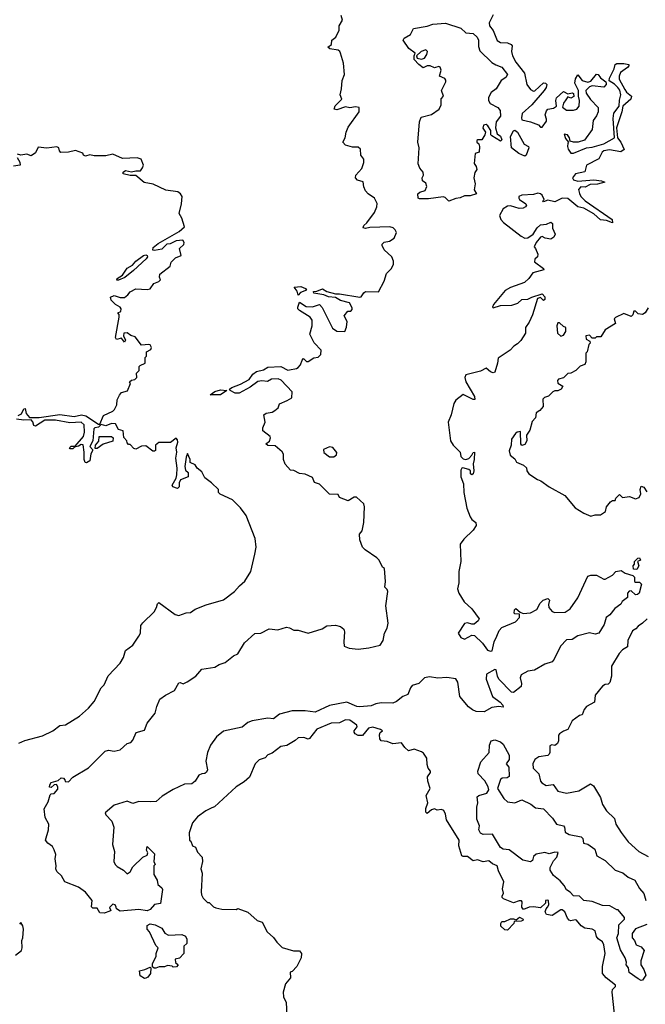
# Model space of a CAD drawing. Extents: x 2293830 to 2387798, y 66850 to 233222.
# Tile 182 of 192: x 2354106 to 2358464, y 209511 to 216367. Entities that reach past the tile are written whole.
import ezdxf

# ---------------------------------------------------------------- set-up
doc = ezdxf.new("R2010")
doc.units = 0

msp = doc.modelspace()

# ---------------------------------------------------------------- linework, layer by layer
at = {"layer": '0CON05XD'}
for points in [[(2356340.8, 216135), (2356336.7, 216146.7), (2356324.5, 216154.5), (2356267.5, 216165), (2356253.3, 216175), (2356277.5, 216195), (2356281.2, 216225), (2356308, 216245), (2356330.8, 216295), (2356331.2, 216325), (2356354.3, 216365), (2356345.4, 216395.4)], [(2357405, 216400), (2357375.8, 216345), (2357380, 216325), (2357405, 216291.2), (2357432, 216222), (2357455, 216208.1), (2357505, 216206.7), (2357529.2, 216195), (2357535.7, 216185), (2357531.4, 216145), (2357538.6, 216115), (2357562.4, 216072.4), (2357622.2, 215995), (2357640, 215915), (2357665, 215881.2), (2357685, 215870), (2357695, 215871.2), (2357755, 215926.7), (2357770, 215925), (2357777.5, 215915), (2357773.3, 215895), (2357758.8, 215875), (2357673.3, 215775), (2357607.5, 215715), (2357601.2, 215685), (2357605, 215670), (2357665, 215656.7), (2357720, 215635), (2357735, 215620), (2357745, 215620), (2357775, 215660), (2357777.1, 215675), (2357766.2, 215705), (2357776.2, 215733.8), (2357786, 215744), (2357825, 215750.6), (2357846, 215765), (2357840, 215805), (2357846.5, 215823.5), (2357893.6, 215866.4), (2357925, 215850), (2357955, 215858.8), (2357965, 215852.5), (2357967.5, 215832.5), (2357945, 215821.2), (2357925, 215830), (2357910.8, 215809.2), (2357894.4, 215785), (2357887.5, 215757.5), (2357915, 215737.5), (2357965, 215737.5), (2357986.7, 215745), (2358003.8, 215765), (2358006.2, 215805), (2357998.8, 215835), (2357999.4, 215875), (2357972.9, 215925), (2357977.5, 215955), (2357995, 215982.5), (2358025, 215944), (2358065, 215932), (2358085, 215938.8), (2358125, 215987.5), (2358135, 215986.7), (2358151.7, 215961.7), (2358190, 215935), (2358192.5, 215925), (2358192.5, 215915), (2358175, 215897.5), (2358095, 215906.7), (2358075, 215898.8), (2358050, 215875), (2358053.3, 215855), (2358081.7, 215811.7), (2358137, 215757), (2358136.2, 215725), (2358125, 215697.5), (2358100, 215665), (2358095, 215603.3), (2358040.7, 215529.3), (2357996.4, 215513.6), (2357963.6, 215513.6), (2357941.7, 215521.7), (2357936.7, 215545), (2357922.5, 215565), (2357900, 215570), (2357909.3, 215539.3), (2357930, 215515), (2357923.6, 215506.4), (2357922, 215485), (2357926.2, 215465), (2357945, 215438.8), (2357965, 215438), (2358055, 215474), (2358095, 215478.8), (2358175, 215502.5), (2358250, 215545), (2358239.3, 215679.3), (2358243.9, 215716.1), (2358282.5, 215765), (2358283.9, 215806.1), (2358293.3, 215845), (2358286.2, 215876.2), (2358273.3, 215895), (2358249.3, 215919.3), (2358212.5, 215942.5), (2358215, 215960), (2358247.5, 216025), (2358253.9, 216056.1), (2358265, 216062.5), (2358315, 216063.3), (2358350, 216055), (2358350, 216045), (2358340, 216035), (2358290.7, 215999.3), (2358282.5, 215975), (2358283, 215953), (2358321.7, 215881.7), (2358333.6, 215863.6), (2358367.5, 215835), (2358362.5, 215815), (2358307.5, 215765), (2358300, 215725), (2358262.5, 215615), (2358270, 215545), (2358293.6, 215513.6), (2358317, 215463), (2358293, 215447), (2358215, 215462.1), (2358176.2, 215453.8), (2358164.2, 215445), (2358140.5, 215399.5), (2358055, 215353.3), (2358043, 215307), (2357977.5, 215295), (2357958, 215265), (2357963.3, 215253.3), (2357995, 215241.8), (2358105, 215251.9), (2358160, 215245), (2358182.5, 215235), (2358132.2, 215222.2), (2358080.2, 215219.8), (2358045, 215201.8), (2358015, 215202.5), (2357999.2, 215185), (2358005, 215157.5), (2358016.2, 215135), (2358045.7, 215105), (2358232.5, 214975), (2358235, 214952.5), (2358195, 214968.8), (2358153, 214973), (2358105.5, 215015.5), (2358035, 215054.3), (2357993.3, 215065), (2357925, 215121.2), (2357885, 215123.8), (2357835, 215098.8), (2357785, 215110), (2357755, 215100), (2357750, 215105), (2357760, 215115), (2357746.7, 215145), (2357735, 215155.8), (2357715, 215158.6), (2357685, 215150), (2357604, 215146), (2357583.3, 215135), (2357582.5, 215125), (2357587.5, 215115), (2357632.5, 215085), (2357637.5, 215075), (2357630, 215065), (2357612.5, 215055), (2357585, 215051.9), (2357525, 215072), (2357505, 215068), (2357475, 215049.2), (2357449.4, 215005), (2357457.5, 214975), (2357475.8, 214955), (2357599.6, 214859.6), (2357625, 214847.1), (2357645, 214849.2), (2357684, 214875), (2357711.4, 214918.6), (2357735, 214938), (2357776.1, 214943.9), (2357805, 214956.7), (2357818.3, 214948.3), (2357818.8, 214915), (2357836.4, 214875), (2357826.6, 214853.4), (2357805, 214839.2), (2357766.7, 214846.7), (2357745, 214857.5), (2357735, 214853.3), (2357703.8, 214815), (2357690, 214785), (2357700, 214775), (2357716.7, 214735), (2357712.5, 214715), (2357695, 214700), (2357692.3, 214682.3), (2357756.2, 214635), (2357757.5, 214625), (2357681.4, 214605), (2357653.1, 214565), (2357622.5, 214537.5), (2357525, 214502), (2357487.7, 214482.3), (2357407.5, 214385), (2357400, 214365), (2357405, 214360), (2357455, 214376.7), (2357535, 214379.2), (2357575.7, 214394.3), (2357605, 214420), (2357645, 214421.2), (2357673.8, 214436.2), (2357745, 214458.6), (2357765, 214436.7), (2357765, 214420), (2357755, 214412.5), (2357735, 214433.3), (2357714.2, 214425.8), (2357678.7, 214311.3), (2357655, 214260), (2357630, 214225), (2357628.8, 214185), (2357597.3, 214132.7), (2357575, 214110), (2357547.5, 214095), (2357523.3, 214066.7), (2357439.3, 214010.7), (2357435.5, 213975), (2357415, 213913.3), (2357405, 213907.5), (2357385, 213914.4), (2357355, 213940), (2357315, 213918.9), (2357215, 213893.3), (2357208, 213875), (2357213.1, 213845), (2357275, 213743.3), (2357277.8, 213722.2), (2357265, 213722.9), (2357195, 213757.1), (2357145, 213718), (2357130, 213695), (2357111.4, 213615), (2357090, 213565), (2357107.5, 213435), (2357125, 213404.3), (2357175, 213356.7), (2357180, 213325), (2357195, 213310), (2357215, 213305.8), (2357235, 213312.9), (2357256.7, 213335), (2357265, 213353.3), (2357275, 213356.2), (2357272.9, 213305), (2357264.4, 213275.6), (2357270, 213225), (2357266.2, 213205), (2357255, 213197.5), (2357247.5, 213205), (2357247.5, 213225), (2357235.6, 213235.6), (2357193.1, 213246.9), (2357185, 213244.2), (2357178.9, 213231.1), (2357180, 213185), (2357197.1, 213135), (2357200, 213075), (2357220, 212965), (2357243.3, 212905), (2357256.1, 212886.1), (2357283.3, 212865), (2357285.9, 212845.9), (2357265, 212812.5), (2357200.5, 212749.5), (2357173.8, 212715), (2357178.8, 212595), (2357166, 212525), (2357164.2, 212445.8), (2357156.2, 212405), (2357166, 212375), (2357203.2, 212313.2), (2357255.6, 212265.6), (2357307.5, 212195), (2357299.3, 212180.7), (2357271.7, 212158.3), (2357255, 212157.5), (2357225, 212167.5), (2357205, 212162.5), (2357161.2, 212095), (2357180, 212065), (2357205, 212052.9), (2357255, 212082), (2357275, 212078.8), (2357330, 212025), (2357365, 211977.5), (2357385, 211970), (2357397, 211973), (2357412.5, 212035), (2357430, 212075)], [(2357095, 215104), (2357069.2, 215129.2), (2357055, 215134), (2356955, 215118.8), (2356890.7, 215120.7), (2356882.5, 215125), (2356880, 215155), (2356893, 215167), (2356931.7, 215178.3), (2356941.2, 215205), (2356935, 215230), (2356912.5, 215245), (2356910, 215265), (2356920, 215285), (2356917.5, 215305), (2356893, 215333), (2356882.7, 215362.7), (2356888.8, 215475), (2356878.8, 215515), (2356890.8, 215655), (2356902.5, 215687.5), (2356975, 215708), (2357028.8, 215745), (2357042.5, 215775), (2357043, 215817), (2357057.5, 215835), (2357043.8, 215875), (2357075.6, 215934.4), (2357075.7, 215945.7), (2357067.6, 215957.6), (2357030, 215975), (2357043.3, 216015), (2357035, 216037.5), (2357025, 216042.5), (2356995, 216032.5), (2356966.1, 216046.1), (2356945, 216046.2), (2356917, 216033), (2356887.5, 216055), (2356855, 216090), (2356853.3, 216116.7), (2356860, 216135), (2356816.1, 216166.1), (2356777.5, 216225), (2356785, 216237.5), (2356827.5, 216265), (2356850, 216305), (2356945, 216322.2), (2356983.1, 216336.9), (2357073.3, 216343.3), (2357179.1, 216309.1), (2357215, 216275.8), (2357265, 216270), (2357291.9, 216245), (2357301.9, 216225), (2357301.7, 216181.7), (2357310.4, 216150.4), (2357395, 216070), (2357422.1, 216052.1), (2357465, 216035.6), (2357503.3, 215985), (2357492.5, 215965), (2357460, 215945), (2357424.2, 215885.8), (2357389.7, 215860.3), (2357372.9, 215825), (2357372.9, 215805), (2357384.5, 215784.5), (2357437.5, 215755), (2357453.5, 215735), (2357454.4, 215695), (2357426, 215655), (2357421.2, 215615), (2357433, 215573), (2357455.8, 215555.8), (2357465, 215530), (2357455, 215521.2), (2357395, 215557.5), (2357387.5, 215565), (2357387.5, 215595), (2357367.3, 215627.3), (2357355, 215638), (2357336.1, 215633.9), (2357331.7, 215611.7), (2357350, 215585), (2357347.5, 215565), (2357325, 215530), (2357298.3, 215531.7), (2357290, 215525), (2357290, 215515), (2357303.6, 215503.6), (2357308.8, 215485), (2357307.5, 215445), (2357280, 215435), (2357272.9, 215365), (2357285.8, 215345), (2357290, 215325), (2357276.4, 215303.6), (2357269.4, 215265), (2357279.2, 215225), (2357271.7, 215181.7), (2357287.5, 215155), (2357245, 215140), (2357205, 215141.2), (2357175, 215126.7), (2357145, 215123.3), (2357095, 215104)], [(2357430, 212075), (2357446.2, 212115), (2357465.9, 212134.1), (2357560, 212175), (2357587.5, 212205), (2357588.3, 212228.3), (2357555, 212230), (2357550, 212235), (2357553, 212257), (2357561.7, 212268.3), (2357591.7, 212241.7), (2357612.5, 212232.5), (2357665, 212237.5), (2357709.3, 212260.7), (2357732.5, 212305), (2357752.5, 212325), (2357785, 212336.2), (2357797.5, 212325), (2357790, 212295), (2357792.5, 212275), (2357815, 212246.7), (2357835, 212238.8), (2357905, 212241.2), (2357940, 212265), (2357995, 212342.5), (2358065, 212492.5), (2358085, 212500), (2358125, 212500), (2358175, 212472.5), (2358185, 212472.5), (2358235, 212500), (2358260, 212525), (2358295, 212532.5), (2358325, 212512.5), (2358377, 212497), (2358390, 212485), (2358390, 212455), (2358395, 212450), (2358425, 212450), (2358437.5, 212437.5), (2358422.5, 212375), (2358410, 212365), (2358395, 212363.3), (2358365, 212390), (2358351.7, 212388.3), (2358340, 212375), (2358340, 212345), (2358302.5, 212315), (2358293, 212297), (2358252.3, 212267.7), (2358217.7, 212222.3), (2358192.5, 212205), (2358177.5, 212155), (2358140, 212095), (2358115, 212087.5), (2358075, 212097.5), (2357995, 212076.7), (2357955, 212052.5), (2357915, 212050), (2357874.1, 212005.9), (2357830, 211915), (2357815, 211896.7), (2357765, 211880.8), (2357693, 211837), (2357645, 211830), (2357600, 211805), (2357592, 211785), (2357602, 211745), (2357600, 211725), (2357545, 211682.5), (2357532.5, 211685), (2357444.2, 211775), (2357433.8, 211795), (2357425, 211840), (2357415, 211842.5), (2357358.8, 211811.2), (2357356.2, 211775), (2357399.2, 211655), (2357453.8, 211615), (2357472.5, 211595), (2357475, 211580), (2357445, 211584), (2357395, 211577.1), (2357341.9, 211548.1), (2357285, 211551.1), (2357260.8, 211560.7), (2357232.4, 211582.4), (2357171.2, 211655), (2357159.4, 211755), (2357145, 211776.9), (2357082.7, 211787.3), (2357018.3, 211781.7), (2356961.7, 211791.7), (2356925.8, 211784.2), (2356886.7, 211745), (2356839.4, 211730.6), (2356827.5, 211715), (2356810.6, 211669.4), (2356775, 211654.5), (2356730.9, 211619.1), (2356705, 211608.8), (2356625, 211610), (2356586.4, 211603.6), (2356555, 211589.4), (2356475, 211582.5), (2356454.7, 211584.7), (2356385, 211614.2), (2356265, 211591.1), (2356165, 211546.4), (2356095, 211554.5), (2356005, 211555.6), (2355915, 211532), (2355875, 211500), (2355835, 211503.8), (2355725, 211486.2), (2355695.9, 211474.1), (2355655, 211442), (2355525, 211414), (2355477.3, 211372.7), (2355434.1, 211315.9), (2355413.8, 211265), (2355403.3, 211205), (2355413.3, 211145), (2355408.3, 211128.3), (2355395, 211117.5), (2355375, 211116.7), (2355355, 211106.7), (2355328.8, 211065), (2355305, 211046), (2355255, 211044.2), (2355175, 211006.9), (2355098.3, 210961.7), (2355055.5, 210924.5), (2355015, 210920), (2354935.9, 210924.1), (2354895, 210910), (2354853.9, 210926.1), (2354765, 210898.8), (2354702.5, 210845), (2354705, 210830), (2354747, 210787), (2354762.5, 210745), (2354753.3, 210625), (2354766.7, 210575), (2354762.5, 210505), (2354770, 210485), (2354785, 210470), (2354830, 210445), (2354855, 210420), (2354876.4, 210433.6), (2354895, 210467.5), (2354963.6, 210536.4), (2354995, 210550), (2354997.5, 210565), (2354990, 210585), (2354995, 210610), (2355045, 210560), (2355040, 210505), (2355050, 210485), (2355040, 210475), (2355040, 210415), (2355062.5, 210375), (2355067.5, 210345), (2355095, 210322.5), (2355100.7, 210310.7), (2355085.8, 210214.2), (2355044.1, 210205.9), (2355015, 210172.5), (2354995, 210162.5), (2354935, 210172.5), (2354805, 210160), (2354780, 210175), (2354778.3, 210188.3), (2354770, 210205), (2354755, 210207.5), (2354732.5, 210185), (2354740, 210165), (2354735, 210160), (2354695, 210146.7), (2354665, 210147.5), (2354645, 210180), (2354615, 210180), (2354605, 210190), (2354610, 210235), (2354565, 210292.5), (2354516.1, 210326.1), (2354420, 210365), (2354397.5, 210405), (2354364.2, 210435), (2354357.1, 210455), (2354360.8, 210475), (2354353.3, 210525), (2354357.5, 210555), (2354346.4, 210586.4), (2354335, 210610), (2354302.3, 210632.3), (2354286.2, 210655), (2354306.7, 210725), (2354310, 210765), (2354283, 210813), (2354277, 210873), (2354305, 210920), (2354319.3, 210970.7), (2354325, 210977.5), (2354345, 210980), (2354371.7, 211008.3), (2354372.5, 211025), (2354361.7, 211041.7), (2354345, 211040), (2354325, 211020), (2354313.8, 211023.8), (2354315, 211040), (2354325, 211056.7), (2354375, 211070), (2354395, 211087.5), (2354410, 211085), (2354420, 211075), (2354421.7, 211061.7), (2354445, 211060), (2354477, 211093), (2354585, 211157.5), (2354702.5, 211275), (2354725, 211280), (2354765, 211273.8), (2354805, 211283.3), (2354855, 211327.5), (2354880, 211335), (2354895, 211350), (2354917, 211403), (2354975, 211420), (2354995, 211470), (2355050.7, 211539.3), (2355061.2, 211585), (2355083.3, 211635), (2355122.5, 211665), (2355185, 211697.5), (2355215, 211750), (2355225, 211752.5), (2355245, 211742.5), (2355273.6, 211756.4), (2355332.5, 211795), (2355374.1, 211845.9), (2355465, 211858.8), (2355495, 211876.7), (2355538.3, 211891.7), (2355595, 211937.5), (2355625, 211952.5), (2355672.3, 212027.7), (2355745, 212093.3), (2355785, 212096.7), (2355845, 212126.7), (2355905, 212118.8), (2355965, 212136.7), (2355985, 212133.3), (2356015, 212116.7), (2356045, 212116), (2356115, 212096.7), (2356213.9, 212126.1), (2356246.4, 212146.4), (2356305, 212152), (2356341.2, 212141.2), (2356363.9, 212123.9), (2356368.8, 212105), (2356363.3, 212035), (2356367.5, 212005), (2356401.7, 211991.7), (2356465, 211983.8), (2356537.7, 211992.3), (2356618.3, 212011.7), (2356637.5, 212045), (2356647.5, 212095), (2356665, 212130), (2356673.3, 212165), (2356657.5, 212285), (2356670, 212385), (2356665, 212400), (2356650, 212415), (2356653.3, 212455), (2356646.7, 212545), (2356632.5, 212555), (2356610, 212605), (2356595, 212620), (2356512.5, 212675), (2356495, 212693.3), (2356475.8, 212745), (2356473.8, 212785), (2356491.7, 212808.3), (2356503.8, 212865), (2356508.8, 212975), (2356503.3, 212995), (2356451.7, 213041.7), (2356435, 213042.5), (2356395, 213017.5), (2356335, 213040), (2356325, 213060), (2356263.9, 213063.9), (2356195, 213132.5), (2356160, 213145), (2356145, 213180), (2356095, 213202.5), (2356055, 213207.5), (2356015, 213227.5), (2355991.7, 213231.7), (2355955, 213272.5), (2355944.3, 213305), (2355942.7, 213342.7), (2355935, 213357.5), (2355885, 213400), (2355835, 213402.5), (2355820, 213415), (2355846.7, 213433.3), (2355852.5, 213455), (2355850, 213465), (2355800, 213505), (2355800, 213525), (2355816.2, 213565), (2355807.5, 213615), (2355823.6, 213626.4), (2355865, 213634), (2355883.3, 213645), (2355907.5, 213665), (2355917, 213693), (2355970, 213715), (2356002.5, 213735), (2356003.3, 213775), (2355926.4, 213856.4), (2355906.4, 213866.4), (2355860, 213865), (2355833, 213847), (2355793.2, 213853.2), (2355765, 213847.9), (2355712.1, 213807.9), (2355635, 213767.5), (2355606.8, 213766.8), (2355572.5, 213785), (2355568, 213795), (2355583.1, 213806.9), (2355645, 213828.5), (2355705, 213862.7), (2355730.9, 213899.1), (2355755, 213916.9), (2355805, 213928.5), (2355835, 213946.7), (2355925, 213951.5), (2355975, 213927.5), (2355985, 213928.1), (2356035, 213938.8), (2356045, 213946.2), (2356063.3, 213965), (2356073, 213997), (2356083, 214007), (2356105, 213987.5), (2356115, 213987.5), (2356155, 214012.5), (2356185, 214016.7), (2356203.6, 214036.4), (2356206.2, 214065), (2356156.4, 214116.4), (2356128.3, 214178.3), (2356142.5, 214235), (2356143.3, 214275), (2356130, 214295), (2356055, 214342.5), (2356043.9, 214353.9), (2356043.3, 214365), (2356055, 214400), (2356100.7, 214370.7), (2356145, 214367.5), (2356195, 214383.3), (2356214, 214364), (2356285, 214218.8), (2356315, 214197.5), (2356370, 214195), (2356383, 214227), (2356386.7, 214265), (2356367.5, 214305), (2356391.7, 214338.3), (2356411.7, 214338.3), (2356421.7, 214348.3), (2356421.7, 214361.7), (2356402.5, 214395), (2356341.9, 214411.9), (2356305, 214434), (2356257.3, 214437.3), (2356225, 214452), (2356155, 214463.8), (2356152.5, 214475), (2356175, 214477.5), (2356215, 214494), (2356245, 214473.8), (2356305, 214458), (2356335, 214458.6), (2356475, 214434.2), (2356485, 214437.5), (2356502.5, 214465), (2356516.1, 214473.9), (2356605, 214472.5), (2356645, 214547.5), (2356660.3, 214599.7), (2356695.8, 214635), (2356710, 214665), (2356710, 214685), (2356699.2, 214715), (2356644.2, 214765), (2356630, 214795), (2356630, 214805), (2356645, 214818.8), (2356682.5, 214825), (2356715.8, 214845), (2356730, 214885), (2356721.2, 214905), (2356707, 214917), (2356685, 214924.3), (2356545, 214920.6), (2356514.2, 214914.2), (2356498.3, 214918.3), (2356502.5, 214935), (2356525, 214953.8), (2356576.7, 215025), (2356594.2, 215065), (2356597.3, 215087.3), (2356578.8, 215125), (2356534.2, 215154.2), (2356515, 215176.7), (2356503.2, 215203.2), (2356498.5, 215238.5), (2356459.2, 215249.2), (2356446.2, 215265), (2356448.8, 215285), (2356488.3, 215331.7), (2356503, 215373), (2356502.5, 215395), (2356483.3, 215425), (2356480, 215465), (2356465, 215479.4), (2356425, 215479.5), (2356375, 215492.9), (2356358, 215515), (2356373.3, 215545), (2356380, 215585), (2356395, 215620), (2356470, 215725), (2356470, 215755), (2356445, 215760), (2356406.1, 215753.9), (2356375, 215760.8), (2356315, 215739.1), (2356297.1, 215745), (2356303, 215767), (2356350, 215815), (2356337.5, 215845), (2356348, 215885), (2356352.9, 215945), (2356369.2, 215985), (2356362.5, 216065), (2356340.8, 216135)], [(2356905, 216093.3), (2356925, 216100), (2356943.3, 216125), (2356946.7, 216145), (2356935, 216157.5), (2356902.5, 216145), (2356870, 216115), (2356875, 216100), (2356905, 216093.3)], [(2357625, 215417.5), (2357584.2, 215435), (2357531.8, 215475), (2357525.6, 215555), (2357545, 215592.9), (2357555, 215596.9), (2357572.9, 215585), (2357620.4, 215500.4), (2357650, 215485), (2357652.5, 215475), (2357634, 215425), (2357625, 215417.5)], [(2354095, 213611.1), (2354117.6, 213622.4), (2354135, 213657.5), (2354145, 213660), (2354151.5, 213625), (2354175, 213596.4), (2354242.1, 213597.9), (2354385, 213619.3), (2354485, 213603.8), (2354535.5, 213615.5), (2354567.8, 213607.8), (2354655, 213550), (2354665, 213550), (2354689.1, 213610.9), (2354755, 213641.2), (2354766.1, 213653.9), (2354782.5, 213685), (2354785, 213720), (2354801.7, 213751.7), (2354815, 213772.5), (2354856.4, 213783.6), (2354877.5, 213835), (2354870, 213845), (2354885, 213857.5), (2354908.3, 213861.7), (2354922.5, 213875), (2354920, 213905), (2354937.5, 213925), (2354938.3, 213951.7), (2354945, 213960), (2354980, 213975), (2354980, 214015), (2354990, 214025), (2354990, 214055), (2355019.3, 214070.7), (2355023.3, 214085), (2355015, 214102.5), (2355005, 214106.7), (2354955, 214100), (2354909.3, 214159.3), (2354879.3, 214169.3), (2354855, 214186.7), (2354832.5, 214185), (2354830, 214165), (2354842.5, 214135), (2354835, 214122.5), (2354815, 214150), (2354780, 214140), (2354773.3, 214155), (2354800, 214295), (2354800, 214315), (2354790, 214325), (2354810, 214335), (2354812.5, 214355), (2354806.4, 214366.4), (2354773.6, 214383.6), (2354742.5, 214415), (2354737.5, 214435), (2354765, 214446.7), (2354805, 214433.3), (2354835, 214433.8), (2354859.3, 214450.7), (2354875, 214472.5), (2354915, 214492.5), (2354995, 214488.8), (2355015, 214493.8), (2355040.7, 214529.3), (2355075, 214543.3), (2355087.5, 214555), (2355080, 214575), (2355082.5, 214595), (2355155, 214650), (2355161.7, 214678.3), (2355191.7, 214708.3), (2355230, 214725), (2355220, 214775), (2355248.3, 214801.7), (2355252.5, 214815), (2355242.5, 214832.5), (2355195, 214828.6), (2355155, 214807.5), (2355130, 214805), (2355095, 214768.8), (2355045, 214759.2), (2355032.8, 214762.8), (2355035, 214781.2), (2355070.6, 214809.4), (2355217.4, 214892.6), (2355253.3, 214925), (2355235.9, 214985.9), (2355217, 215017), (2355233.3, 215085), (2355236.7, 215135), (2355226.2, 215155), (2355207.6, 215167.6), (2355125, 215180), (2355035, 215221.2), (2354974.1, 215234.1), (2354915, 215282), (2354875, 215283.1), (2354827.5, 215295), (2354826.7, 215305), (2354843.1, 215316.9), (2354885, 215307.5), (2354915, 215316), (2354946.7, 215315), (2354962.5, 215335), (2354967.5, 215355), (2354952.5, 215395), (2354923.9, 215406.1), (2354821.7, 215401.7), (2354755, 215431.2), (2354705, 215418.8), (2354625, 215418.8), (2354595, 215426.7), (2354565, 215416.7), (2354550, 215425), (2354545, 215437.5), (2354495, 215457.5), (2354445, 215446), (2354393.3, 215443.3), (2354383, 215453), (2354377.5, 215475), (2354365, 215482.5), (2354295, 215472.5), (2354235, 215480), (2354215, 215440), (2354185, 215420), (2354155, 215430), (2354113.8, 215423.8), (2354091.2, 215431.2)], [(2354088.8, 215408.8), (2354107.5, 215375), (2354110, 215355), (2354063, 215347)], [(2354795, 214553.3), (2354783.6, 214553.6), (2354784, 214565), (2354821.4, 214588.6), (2354855, 214636), (2354892.4, 214657.6), (2354916, 214685), (2354968, 214725), (2354985, 214730.8), (2354993.8, 214725), (2354995.8, 214715), (2354987, 214703), (2354899.1, 214620.9), (2354838.3, 214571.7), (2354795, 214553.3)], [(2356045, 214450), (2356037.8, 214477.8), (2356017.5, 214505), (2356065, 214510), (2356096.7, 214495), (2356103.3, 214485), (2356061.7, 214468.3), (2356045, 214450)], [(2358485, 214360), (2358463.9, 214326.1), (2358445, 214313.8), (2358415, 214320), (2358395, 214337.5), (2358385, 214337.5), (2358378.3, 214311.7), (2358365, 214301.2), (2358315, 214321.4), (2358256.4, 214293.6), (2358247.5, 214285), (2358257.5, 214252.5), (2358185, 214207.5), (2358155, 214160), (2358125, 214160), (2358115, 214150), (2358095, 214150), (2358075, 214170), (2358050, 214165), (2358051.7, 214141.7), (2358078.3, 214128.3), (2358080, 214115), (2358070, 214105), (2358060, 214055), (2358050, 214045), (2358050, 213985), (2358043, 213967), (2358010, 213955), (2357980, 213925), (2357945, 213906.7), (2357925, 213903.3), (2357895, 213873.3), (2357860, 213865), (2357852.5, 213855), (2357855, 213837.5), (2357890, 213815), (2357877.5, 213795), (2357855, 213782.5), (2357835, 213782.5), (2357820, 213775), (2357790, 213745), (2357763, 213737), (2357750, 213725), (2357752.5, 213675), (2357730, 213645), (2357705, 213630), (2357700, 213595), (2357675, 213570), (2357660.3, 213509.7), (2357636, 213475), (2357638, 213435), (2357625, 213410), (2357605, 213402.5), (2357597.5, 213415), (2357595, 213500), (2357572.5, 213495), (2357560, 213485), (2357533, 213447), (2357530, 213405), (2357516.7, 213365), (2357522.5, 213335), (2357555, 213310), (2357567, 213287), (2357616.4, 213266.4), (2357636.2, 213246.2), (2357640, 213225), (2357653.8, 213205), (2357712.5, 213165), (2357736.1, 213156.1), (2357795, 213113.8), (2357903.6, 213053.6), (2357975, 212967.5), (2358035, 212930), (2358085, 212910), (2358115, 212920), (2358151.2, 212918.8), (2358186.1, 212943.9), (2358193.9, 212976.1), (2358220.7, 213009.3), (2358235, 213020), (2358255, 213020), (2358260, 213035), (2358285, 213060), (2358305, 213040), (2358353.3, 213046.7), (2358395, 213030.8), (2358420.5, 213039.5), (2358432.9, 213065), (2358428.8, 213095), (2358435, 213120), (2358455, 213112.5), (2358475, 213080)], [(2357875, 214162.5), (2357895, 214170), (2357910, 214195), (2357910, 214225), (2357895, 214230), (2357867, 214257), (2357855, 214257.5), (2357847.5, 214235), (2357853.3, 214185), (2357875, 214162.5)], [(2355505, 213754.6), (2355432.5, 213755), (2355465, 213779.2), (2355505, 213789.6), (2355550, 213785), (2355505, 213754.6)], [(2354455, 213560), (2354355, 213578.1), (2354280.4, 213579.6), (2354215, 213537.8), (2354205, 213542), (2354197.7, 213567.7), (2354185, 213582.2), (2354135, 213577.6), (2354083.8, 213585)], [(2354099.3, 211330.7), (2354140.7, 211349.3), (2354265, 211381.2), (2354337.5, 211415), (2354385, 211452.5), (2354425, 211457.5), (2354523, 211517), (2354586.4, 211573.6), (2354625, 211620), (2354672.5, 211715), (2354693.6, 211736.4), (2354721.7, 211798.3), (2354805, 211887.5), (2354830, 211925), (2354843.8, 211975), (2354895, 212012.5), (2354936.1, 212073.9), (2354946.7, 212095), (2354950.7, 212149.3), (2354963.6, 212166.4), (2355042.5, 212245), (2355060, 212275), (2355065, 212300), (2355075, 212310), (2355190, 212225), (2355215, 212217.5), (2355265, 212236.7), (2355295, 212240), (2355328.3, 212261.7), (2355405, 212293.3), (2355525, 212326.7), (2355602.5, 212385), (2355636.7, 212425), (2355675, 212457.5), (2355716.2, 212525), (2355743.3, 212645), (2355752.5, 212695), (2355747.5, 212755), (2355682.5, 212915), (2355645, 212967.5), (2355587.5, 213025), (2355503, 213063), (2355490, 213075), (2355490, 213095), (2355443, 213143), (2355395, 213177.5), (2355375, 213220), (2355342.5, 213245), (2355328, 213268), (2355293.6, 213283.6), (2355293.3, 213305), (2355275, 213347.5), (2355265, 213320), (2355256.2, 213255), (2355261.2, 213231.2), (2355280, 213215), (2355280, 213185), (2355227, 213163), (2355217, 213143), (2355216.2, 213115), (2355205, 213102.5), (2355172.5, 213115), (2355167.5, 213125), (2355196.2, 213173.8), (2355201.2, 213198.8), (2355203.8, 213245), (2355194.3, 213315), (2355200.6, 213355), (2355195.6, 213385), (2355207.8, 213425), (2355205, 213442.5), (2355195, 213452.5), (2355156.1, 213423.9), (2355075, 213423.3), (2355052.5, 213405), (2355051.7, 213368.3), (2355045, 213362.5), (2355033, 213363), (2354985, 213400), (2354955, 213397.5), (2354915, 213377.5), (2354901.7, 213381.7), (2354875, 213410), (2354865, 213410), (2354855, 213420), (2354852.5, 213435), (2354832.5, 213457.5), (2354826.7, 213505), (2354795, 213514.2), (2354772.6, 213552.6), (2354745, 213556), (2354705, 213539.4), (2354672.5, 213547.5), (2354655, 213530), (2354630, 213525), (2354622.3, 213517.7), (2354616.2, 213435), (2354594.4, 213395), (2354612.5, 213375), (2354613.3, 213365), (2354602.5, 213345), (2354595.6, 213295), (2354571.5, 213281.5), (2354562.2, 213285), (2354554.1, 213304.1), (2354556.2, 213355), (2354547.4, 213407.4), (2354535, 213410), (2354515, 213397.1), (2354488.8, 213391.2), (2354475, 213379.4), (2354458, 213378), (2354453.1, 213385), (2354465, 213397.3), (2354491.7, 213398.3), (2354549.6, 213465), (2354557.5, 213495), (2354555.2, 213545.2), (2354535, 213565.3), (2354455, 213560)], [(2354631.7, 213381.7), (2354633.3, 213405), (2354657, 213433), (2354660, 213465), (2354745, 213466), (2354756.7, 213455), (2354755, 213432.5), (2354688.3, 213411.7), (2354645, 213382.5), (2354631.7, 213381.7)], [(2356295, 213323.8), (2356313.6, 213336.4), (2356316.4, 213353.6), (2356287.3, 213387.3), (2356265, 213393.3), (2356223.3, 213375), (2356225, 213353.3), (2356265, 213323.8), (2356295, 213323.8)], [(2358405, 212540), (2358381.7, 212541.7), (2358380, 212565), (2358390, 212575), (2358390, 212595), (2358411.7, 212618.3), (2358425, 212620), (2358430, 212605), (2358410, 212595), (2358420, 212565), (2358405, 212540)], [(2358476.2, 212195), (2358445.4, 212164.6), (2358414, 212145), (2358398.8, 212125), (2358375, 212111.9), (2358343.1, 212045), (2358339.7, 212000.3), (2358305, 211979.4), (2358281.1, 211955), (2358229.2, 211865), (2358229.2, 211795), (2358217.3, 211752.7), (2358205, 211741.2), (2358185, 211738.8), (2358165, 211726.7), (2358115.8, 211665), (2358109.4, 211615), (2358054.4, 211585.6), (2358039.2, 211565), (2358025, 211526.7), (2358005, 211521.2), (2357954.6, 211485.4), (2357925.7, 211424.3), (2357895, 211414.2), (2357866, 211395), (2357859.2, 211385), (2357859.2, 211345), (2357851.7, 211328.3), (2357835, 211314), (2357812.5, 211317.5), (2357799.5, 211310.5), (2357800, 211265), (2357795, 211253.3), (2357785, 211244.2), (2357722.5, 211235), (2357693.8, 211215), (2357681.2, 211185), (2357683.8, 211155), (2357722, 211115), (2357734.3, 211065), (2357742.6, 211052.6), (2357774.5, 211034.5), (2357821.4, 211041.4), (2357855, 210995.8), (2357915, 210982.5), (2358002, 210998), (2358083, 211047), (2358103, 211033), (2358151.7, 210951.7), (2358165, 210902.5), (2358195, 210857.5), (2358248.8, 210805), (2358260, 210765), (2358295, 210706.7), (2358345, 210643.3), (2358420, 210575), (2358485, 210540)], [(2357783.3, 210186.7), (2357792.5, 210205), (2357790, 210235), (2357785, 210237.5), (2357770, 210235), (2357770, 210215), (2357735, 210182.5), (2357685, 210190), (2357655, 210186.7), (2357615, 210172), (2357605, 210187.5), (2357606, 210225), (2357601.2, 210231.2), (2357585, 210232.5), (2357545, 210216.7), (2357476.2, 210246.2), (2357467.5, 210255), (2357467.5, 210265), (2357476, 210284), (2357470, 210315), (2357478, 210365), (2357440.5, 210440.5), (2357432, 210475), (2357399.5, 210489.5), (2357375, 210510), (2357335, 210502.5), (2357295, 210518), (2357265, 210510), (2357225, 210541.2), (2357195, 210540), (2357185, 210546.2), (2357164.5, 210615), (2357167.1, 210655), (2357079.2, 210795), (2357072.5, 210835), (2357059.7, 210859.7), (2357045, 210867.8), (2357015, 210864.2), (2356995, 210872.9), (2356975, 210865.8), (2356945, 210840), (2356935, 210850), (2356935.8, 210875), (2356949.4, 210915), (2356938, 210965), (2356966.2, 211015), (2356948.8, 211065), (2356948, 211095), (2356966.7, 211125), (2356966.7, 211135), (2356952, 211155), (2356945, 211180), (2356942.5, 211225), (2356919.3, 211259.3), (2356905, 211270), (2356855, 211286.7), (2356815, 211276.7), (2356788.3, 211298.3), (2356765, 211332.5), (2356705, 211326), (2356665, 211341.2), (2356625, 211346.7), (2356615, 211360), (2356612, 211388), (2356616.7, 211403.3), (2356632.5, 211415), (2356620, 211425), (2356565, 211440), (2356536.6, 211433.4), (2356495, 211383.3), (2356464.1, 211384.1), (2356442.5, 211395), (2356436.4, 211406.4), (2356436.2, 211415), (2356456.7, 211443.3), (2356454.5, 211455), (2356405, 211488.7), (2356375, 211492.6), (2356335, 211470.6), (2356275, 211468), (2356175, 211427.5), (2356125, 211362.5), (2356115, 211357.5), (2356085, 211370), (2356045, 211366.7), (2356025, 211347.5), (2355967, 211313), (2355924.1, 211305.9), (2355865, 211260), (2355835, 211247.5), (2355815, 211227.5), (2355775, 211212.5), (2355747.5, 211185), (2355706.4, 211093.6), (2355670.7, 211059.3), (2355615, 211026.7), (2355463, 210887), (2355445, 210880), (2355401.7, 210858.3), (2355343.6, 210816.4), (2355310, 210775), (2355287.5, 210705), (2355290, 210655), (2355298.3, 210648.3), (2355310, 210615), (2355330, 210605), (2355345, 210570), (2355376.7, 210535), (2355380, 210505), (2355366.7, 210455), (2355376.2, 210425), (2355370, 210295), (2355373, 210273), (2355385, 210250), (2355415, 210220), (2355425, 210220), (2355455, 210190), (2355473, 210183), (2355515, 210173.3), (2355615, 210172.5), (2355625, 210177.5), (2355695, 210152.5), (2355760, 210095), (2355795, 210082.5), (2355830, 210015), (2355875, 209976.7), (2355896.7, 209945), (2355935, 209907.5), (2356013.9, 209883.9), (2356055, 209882.5), (2356070, 209865), (2356067.5, 209835), (2356037.5, 209775), (2356005, 209740), (2355990, 209735), (2355992.5, 209695), (2355956.7, 209653.3), (2355942.5, 209595), (2355943.6, 209563.6), (2355963, 209523), (2355967.5, 209435)], [(2358435, 209677.5), (2358415, 209687.5), (2358351.7, 209731.7), (2358347.5, 209765), (2358330, 209785), (2358332.5, 209805), (2358323.3, 209835), (2358291.2, 209891.2), (2358266.4, 209973.6), (2358277.5, 210005), (2358280, 210065), (2358320, 210105), (2358320, 210115), (2358275, 210170), (2358265, 210170), (2358217, 210197), (2358165, 210198.8), (2358095, 210226.7), (2358035, 210234), (2358005, 210263.8), (2357965, 210266.2), (2357941.7, 210291.7), (2357915, 210308.6), (2357899.3, 210339.3), (2357871.2, 210371.2), (2357825, 210407.5), (2357802.5, 210445), (2357802.5, 210465), (2357825, 210510), (2357847.5, 210535), (2357858.3, 210568.3), (2357835, 210570), (2357795, 210560), (2357765, 210567.5), (2357703, 210557), (2357685, 210540), (2357678.3, 210511.7), (2357665, 210503.3), (2357610, 210515), (2357516.1, 210586.1), (2357475, 210590.8), (2357455, 210604.2), (2357398.8, 210695), (2357335, 210693.3), (2357315, 210702), (2357304.2, 210725), (2357309.2, 210755), (2357289.5, 210799.5), (2357290.4, 210885), (2357298.6, 210915), (2357294, 210955), (2357304, 210966), (2357359.6, 210980.4), (2357373.5, 211005), (2357369.6, 211025), (2357346.9, 211066.9), (2357298.8, 211115), (2357296.7, 211135), (2357319.5, 211200.5), (2357377.5, 211265), (2357380, 211315), (2357390, 211345), (2357415, 211352.5), (2357455, 211338.8), (2357475, 211323.3), (2357515.8, 211245), (2357515.6, 211215), (2357494, 211185), (2357512.7, 211162.7), (2357515, 211097.5), (2357502.9, 211087.1), (2357467.5, 211085), (2357455, 211075.7), (2357435.5, 211015), (2357478.2, 210945), (2357505, 210920), (2357555, 210914), (2357605, 210934.3), (2357666.7, 210905), (2357698.3, 210878.3), (2357755, 210871.4), (2357818.3, 210808.3), (2357846.1, 210766.1), (2357893.9, 210753.9), (2357902.5, 210745), (2357905, 210710), (2357935, 210692.5), (2358017.3, 210677.3), (2358028.8, 210665), (2358033.6, 210633.6), (2358065, 210626.7), (2358111.7, 210591.7), (2358126.1, 210546.1), (2358185, 210512.5), (2358255, 210446.2), (2358306.8, 210426.8), (2358345, 210397.5), (2358391.2, 210375), (2358425, 210316.7), (2358453.6, 210283.6), (2358467, 210233)], [(2358250, 209445), (2358232.5, 209595), (2358236.5, 209615), (2358255.6, 209634.4), (2358256.3, 209645), (2358192, 209695), (2358166.7, 209725), (2358166.2, 209775), (2358184, 209865), (2358176, 209925), (2358165.8, 209945.8), (2358135, 209967.5), (2358125, 209982.5), (2358114, 210024), (2358094.2, 210034.2), (2358042.3, 210042.3), (2358018.3, 210058.3), (2357985, 210096.7), (2357975, 210100), (2357945, 210093.3), (2357935, 210097.5), (2357921.7, 210111.7), (2357903.3, 210155), (2357885, 210170), (2357875, 210170), (2357815, 210130), (2357776.4, 210136.4), (2357767.5, 210155), (2357772.5, 210175), (2357783.3, 210186.7)], [(2354077, 209853), (2354117.5, 209885), (2354122.5, 209905), (2354120, 209955), (2354127.5, 209975), (2354132.5, 210035), (2354127, 210057), (2354115, 210080), (2354105, 210070)], [(2355055, 209762.5), (2355042.5, 209762.5), (2355031.7, 209771.7), (2355030, 209795), (2355056.4, 209843.6), (2355056.7, 209865), (2355070, 209905), (2355055, 209920), (2355010, 210015), (2354993.3, 210035), (2354995, 210060), (2355015, 210072.5), (2355050, 210065), (2355095, 210042.5), (2355117, 210007), (2355143, 209993), (2355235, 209997.5), (2355260, 209985), (2355270, 209965), (2355270, 209935), (2355250, 209915), (2355250, 209865), (2355218.3, 209831.7), (2355190, 209825), (2355191.7, 209801.7), (2355210, 209785), (2355198.3, 209771.7), (2355175, 209770), (2355167, 209777), (2355135, 209782.5), (2355115, 209773.3), (2355078.3, 209771.7), (2355055, 209762.5)], [(2357505, 210027.5), (2357485, 210030), (2357457.5, 210055), (2357457, 210073), (2357465, 210087.5), (2357485, 210088.8), (2357526.2, 210106.2), (2357545, 210107.5), (2357565, 210100), (2357587, 210117), (2357612.5, 210105), (2357610, 210095), (2357599.3, 210090.7), (2357551.7, 210088.3), (2357547.5, 210075), (2357505, 210027.5)], [(2358475, 210066.2), (2358395, 210037.5), (2358372.5, 210005), (2358372.5, 209975), (2358390, 209955), (2358400, 209925), (2358435, 209911.2), (2358456.7, 209885), (2358432.5, 209815), (2358432.5, 209785), (2358453.3, 209753.3), (2358467.5, 209715), (2358445, 209680), (2358435, 209677.5)], [(2354975, 209690), (2354945, 209710), (2354940, 209745), (2354977, 209753), (2355015, 209770), (2355020, 209765), (2355017.5, 209725), (2354999.3, 209700.7), (2354985, 209692.5), (2354975, 209690)]]:
    msp.add_lwpolyline(points, dxfattribs=at)

doc.saveas('drawing.dxf')
